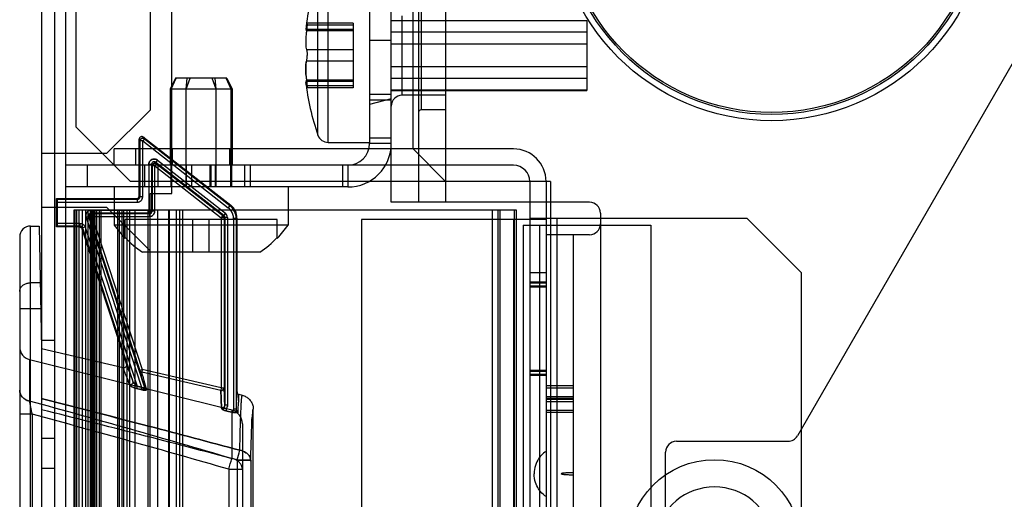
# Model space of a CAD drawing. Header units: millimetres. Extents: x 91 to 696, y 236 to 852.
# Tile 27 of 52: x 91 to 181, y 734 to 778. Entities that reach past the tile are written whole.
import ezdxf

# ---------------------------------------------------------------- set-up
doc = ezdxf.new("R2010")
doc.units = ezdxf.units.MM
doc.header["$LTSCALE"] = 70.538372
doc.layers.get('0').update_dxf_attribs({"linetype": 'CONTINUOUS'})

msp = doc.modelspace()

# ---------------------------------------------------------------- linework, layer by layer
at = {"color": 7, "linetype": 'Continuous'}
for p, q in [((95.915, 768.432), (95.915, 810.432)), ((124.915, 761.532), (124.915, 809.032)), ((127.415, 809.032), (127.415, 761.532)), ((129.915, 806.532), (129.915, 761.532)), ((194.915, 796.532), (162.294, 740.032)), ((126.915, 766.432), (126.915, 795.432)), ((122.915, 790.932), (122.915, 766.932)), ((92.715, 787.632), (92.715, 287.032)), ((93.915, 787.632), (93.915, 287.032)), ((94.915, 787.632), (94.915, 287.032)), ((119.111, 767.032), (119.111, 783.032)), ((118.167, 767.7), (118.167, 782.364)), ((104.715, 762.332), (104.715, 781.832)), ((102.715, 780.332), (102.715, 770.003)), ((127.665, 780.032), (127.665, 770.032)), ((125.915, 771.382), (125.915, 778.682)), ((117.117, 777.836), (117.047, 777.434)), ((117.117, 777.836), (117.047, 777.434)), ((117.117, 777.836), (117.047, 777.434)), ((117.117, 777.836), (117.047, 777.434)), ((121.415, 777.836), (117.117, 777.836)), ((121.415, 777.998), (117.159, 777.998)), ((121.415, 777.998), (121.415, 772.067)), ((124.915, 778.264), (142.915, 778.264)), ((142.915, 778.216), (124.915, 778.216)), ((142.915, 778.264), (142.915, 771.8)), ((121.415, 777.414), (117.044, 777.414)), ((121.415, 777.309), (117.117, 777.309)), ((142.915, 777.164), (124.915, 777.164)), ((122.915, 776.432), (124.915, 776.432)), ((142.915, 776.085), (124.915, 776.085)), ((121.415, 775.56), (117.117, 775.56)), ((121.415, 774.505), (117.117, 774.505)), ((142.915, 773.98), (124.915, 773.98)), ((105.06, 772.932), (104.56, 771.932)), ((104.641, 771.932), (105.119, 772.932)), ((109.769, 772.932), (105.06, 772.932)), ((106.024, 771.932), (106.139, 772.932)), ((106.031, 771.932), (106.395, 772.932)), ((108.798, 771.932), (108.434, 772.932)), ((108.805, 771.932), (108.691, 772.932)), ((110.189, 771.932), (109.71, 772.932)), ((109.769, 772.932), (110.269, 771.932)), ((121.415, 772.65), (117.044, 772.65)), ((117.117, 772.229), (117.062, 772.543)), ((117.117, 772.229), (117.062, 772.543)), ((117.117, 772.229), (117.062, 772.543)), ((117.117, 772.229), (117.062, 772.543)), ((121.415, 772.756), (117.117, 772.756)), ((121.415, 772.229), (117.117, 772.229)), ((142.915, 772.901), (124.915, 772.901)), ((104.56, 771.932), (104.56, 764.932)), ((110.269, 771.932), (104.56, 771.932)), ((104.641, 764.932), (104.641, 771.932)), ((106.024, 764.932), (106.024, 771.932)), ((106.031, 764.932), (106.031, 771.932)), ((108.798, 764.932), (108.798, 771.932)), ((108.805, 764.932), (108.805, 771.932)), ((110.189, 764.932), (110.189, 771.932)), ((110.269, 771.932), (110.269, 764.932)), ((121.415, 772.067), (117.159, 772.067)), ((124.915, 771.432), (122.915, 771.432)), ((142.915, 771.848), (124.915, 771.848)), ((124.915, 771.8), (142.915, 771.8)), ((129.915, 771.382), (125.915, 771.382)), ((124.915, 771.032), (122.915, 770.532)), ((124.915, 770.932), (122.915, 770.932)), ((102.715, 770.003), (98.744, 766.032)), ((129.915, 770.032), (127.665, 770.032)), ((95.915, 768.432), (100.915, 763.432)), ((101.715, 762.112), (101.715, 767.322)), ((101.715, 767.322), (101.787, 767.174)), ((101.787, 767.174), (101.787, 762.04)), ((102.037, 767.174), (101.787, 767.174)), ((102.191, 767.371), (102.037, 767.174)), ((102.037, 762.04), (102.037, 767.174)), ((102.037, 767.174), (109.912, 761.021)), ((102.119, 767.519), (102.191, 767.371)), ((102.119, 767.519), (110.138, 761.253)), ((102.191, 767.371), (110.066, 761.218)), ((119.111, 767.032), (122.915, 767.032)), ((124.915, 767.432), (122.915, 767.432)), ((124.915, 766.932), (122.915, 766.932)), ((92.715, 766.032), (98.744, 766.032)), ((99.415, 764.932), (99.415, 766.432)), ((136.165, 766.432), (99.415, 766.432)), ((101.415, 764.932), (101.415, 766.432)), ((104.765, 764.932), (104.765, 766.432)), ((110.065, 764.932), (110.065, 766.432)), ((126.915, 766.432), (129.915, 763.432)), ((136.165, 764.932), (94.915, 764.932)), ((96.915, 764.932), (96.915, 762.932)), ((102.215, 764.932), (102.215, 762.932)), ((102.593, 765.009), (102.593, 760.534)), ((102.843, 765.009), (102.593, 765.009)), ((102.843, 765.009), (102.843, 760.784)), ((102.843, 765.009), (102.909, 764.874)), ((103.313, 765.071), (103.159, 764.874)), ((103.401, 765.403), (103.247, 765.206)), ((103.247, 765.206), (103.313, 765.071)), ((103.247, 765.206), (109.491, 760.327)), ((103.313, 765.071), (109.425, 760.295)), ((103.401, 765.403), (109.645, 760.524)), ((103.415, 764.932), (103.415, 762.932)), ((104.61, 764.932), (104.61, 762.932)), ((104.688, 762.932), (104.688, 764.932)), ((106.036, 762.932), (106.036, 764.932)), ((106.067, 762.932), (106.067, 764.932)), ((106.515, 764.932), (106.515, 762.932)), ((108.215, 764.932), (108.215, 762.932)), ((108.315, 764.932), (108.315, 762.932)), ((108.715, 764.932), (108.715, 762.932)), ((108.762, 762.932), (108.762, 764.932)), ((108.794, 762.932), (108.794, 764.932)), ((110.141, 762.932), (110.141, 764.932)), ((110.219, 764.932), (110.219, 762.932)), ((111.415, 764.932), (111.415, 762.932)), ((111.915, 764.932), (111.915, 762.932)), ((120.415, 764.932), (120.415, 762.932)), ((120.915, 764.932), (120.915, 762.932)), ((102.909, 764.874), (102.909, 760.718)), ((103.159, 764.874), (102.909, 764.874)), ((103.159, 760.718), (103.159, 764.874)), ((103.159, 764.874), (109.271, 760.098)), ((139.565, 763.432), (100.915, 763.432)), ((137.665, 763.432), (137.665, 311.432)), ((139.165, 763.432), (139.165, 311.432)), ((139.565, 763.432), (139.565, 311.232)), ((120.915, 762.932), (94.915, 762.932)), ((99.415, 762.932), (99.415, 759.432)), ((102.715, 312.332), (102.715, 762.332)), ((102.715, 762.332), (104.715, 762.332)), ((115.415, 762.932), (115.415, 759.432)), ((94.115, 759.262), (94.115, 761.862)), ((94.115, 761.862), (94.187, 761.79)), ((94.115, 761.862), (101.465, 761.862)), ((101.537, 761.79), (94.187, 761.79)), ((94.189, 759.584), (94.189, 761.54)), ((94.189, 761.54), (101.537, 761.54)), ((101.465, 761.862), (101.537, 761.79)), ((101.537, 761.79), (101.537, 761.54)), ((101.715, 762.112), (101.787, 762.04)), ((102.037, 762.04), (101.787, 762.04)), ((143.165, 761.532), (124.915, 761.532)), ((98.744, 761.032), (92.715, 761.032)), ((95.715, 760.832), (95.715, 313.832)), ((95.715, 760.832), (136.415, 760.832)), ((95.728, 760.832), (95.728, 313.832)), ((95.73, 313.832), (95.73, 760.832)), ((95.815, 313.832), (95.815, 760.832)), ((95.928, 760.832), (95.928, 313.832)), ((96.165, 760.832), (96.165, 313.832)), ((96.485, 313.832), (96.485, 760.832)), ((96.815, 313.832), (96.815, 760.832)), ((96.985, 760.832), (96.985, 313.832)), ((97.215, 760.832), (97.215, 313.832)), ((97.294, 760.784), (97.294, 760.534)), ((102.843, 760.784), (97.294, 760.784)), ((97.294, 760.534), (97.385, 760.468)), ((102.593, 760.534), (97.294, 760.534)), ((97.315, 760.832), (97.315, 313.832)), ((97.385, 760.468), (97.385, 760.218)), ((102.659, 760.468), (97.385, 760.468)), ((97.415, 313.832), (97.415, 760.832)), ((97.515, 760.832), (97.515, 313.832)), ((97.637, 760.832), (97.637, 313.832)), ((97.811, 313.832), (97.811, 760.832)), ((98.042, 760.832), (98.042, 313.832)), ((98.215, 313.832), (98.215, 760.832)), ((98.744, 761.032), (102.715, 757.062)), ((99.715, 760.832), (99.715, 313.832)), ((99.888, 313.832), (99.888, 760.832)), ((100.119, 760.832), (100.119, 313.832)), ((100.292, 313.832), (100.292, 760.832)), ((100.615, 313.832), (100.615, 760.832)), ((100.815, 760.832), (100.815, 313.832)), ((101.315, 760.832), (101.315, 313.832)), ((102.515, 760.832), (102.515, 313.832)), ((102.593, 760.534), (102.659, 760.468)), ((102.659, 760.468), (102.659, 760.218)), ((102.843, 760.784), (102.909, 760.718)), ((103.159, 760.718), (102.909, 760.718)), ((103.415, 313.832), (103.415, 760.832)), ((104.415, 760.832), (104.415, 313.832)), ((104.515, 313.832), (104.515, 760.832)), ((105.115, 760.832), (105.115, 313.832)), ((105.415, 760.832), (105.415, 313.832)), ((105.715, 313.832), (105.715, 760.832)), ((109.645, 760.524), (109.491, 760.327)), ((110.066, 761.218), (109.912, 761.021)), ((110.138, 761.253), (110.066, 761.218)), ((134.215, 760.832), (134.215, 313.832)), ((134.715, 760.832), (134.715, 313.832)), ((134.915, 760.832), (134.915, 313.832)), ((136.215, 760.832), (136.215, 313.832)), ((136.415, 760.832), (136.415, 313.832)), ((144.165, 760.532), (144.165, 711.532)), ((96.261, 759.584), (94.189, 759.584)), ((96.261, 759.584), (96.261, 759.334)), ((97.057, 760.206), (96.819, 760.128)), ((96.819, 760.128), (101.934, 744.51)), ((97.057, 760.206), (102.202, 744.495)), ((97.057, 760.206), (97.148, 760.14)), ((97.385, 760.218), (97.148, 760.14)), ((97.148, 760.14), (101.762, 746.049)), ((97.385, 760.218), (102, 746.127)), ((97.385, 760.218), (102.659, 760.218)), ((100.415, 758.206), (100.415, 759.932)), ((114.415, 759.932), (100.415, 759.932)), ((106.665, 756.932), (106.665, 759.932)), ((108.165, 756.932), (108.165, 759.932)), ((109.425, 760.295), (109.271, 760.098)), ((109.271, 760.098), (109.271, 744.448)), ((109.521, 760.098), (109.271, 760.098)), ((109.491, 760.327), (109.425, 760.295)), ((109.587, 760.13), (109.521, 760.098)), ((109.521, 760.098), (109.521, 744.448)), ((109.587, 760.13), (109.587, 742.869)), ((109.837, 760.13), (109.587, 760.13)), ((109.837, 760.13), (109.837, 742.869)), ((110.393, 760.036), (110.393, 742.482)), ((110.643, 760.036), (110.393, 760.036)), ((110.715, 760.071), (110.643, 760.036)), ((110.643, 760.036), (110.643, 742.482)), ((110.715, 760.071), (110.715, 744.068)), ((114.415, 758.206), (114.415, 759.932)), ((122.165, 759.932), (122.165, 314.932)), ((139.165, 759.932), (122.165, 759.932)), ((136.165, 759.932), (136.165, 314.932)), ((157.665, 760.032), (137.665, 760.032)), ((140.165, 760.032), (140.165, 314.632)), ((157.665, 760.032), (162.665, 755.032)), ((91.715, 690.726), (91.715, 759.334)), ((91.715, 759.334), (92.517, 759.334)), ((92.517, 759.334), (92.715, 748.024)), ((94.187, 759.334), (94.115, 759.262)), ((96.208, 759.262), (94.115, 759.262)), ((96.261, 759.334), (94.187, 759.334)), ((96.261, 759.334), (96.208, 759.262)), ((96.498, 759.161), (96.446, 759.089)), ((96.446, 759.089), (100.533, 746.609)), ((96.736, 759.239), (96.498, 759.161)), ((96.498, 759.161), (101.125, 745.031)), ((96.736, 759.239), (101.526, 744.611)), ((115.415, 759.432), (99.415, 759.432)), ((137.065, 759.432), (137.065, 315.232)), ((137.065, 759.432), (148.815, 759.432)), ((138.565, 759.432), (138.565, 315.232)), ((148.815, 759.432), (148.815, 315.232)), ((90.715, 758.334), (90.715, 691.726)), ((143.165, 758.532), (139.165, 758.532)), ((141.665, 758.532), (141.665, 711.532)), ((112.823, 756.932), (102.006, 756.932)), ((139.165, 755.032), (137.665, 755.032)), ((162.665, 319.632), (162.665, 755.032)), ((92.608, 754.118), (91.715, 754.118)), ((139.165, 754.182), (137.665, 754.182)), ((139.165, 754.082), (137.665, 754.082)), ((139.165, 753.805), (137.665, 753.805)), ((139.165, 753.705), (137.665, 753.705)), ((92.65, 751.709), (90.715, 751.709)), ((92.715, 748.832), (93.915, 748.832)), ((100.239, 746.287), (92.715, 748.024)), ((91.624, 747.042), (91.624, 743.232)), ((110.229, 742.404), (91.624, 747.042)), ((101.762, 746.049), (102, 746.127)), ((102, 746.127), (101.943, 745.884)), ((102, 746.127), (101.943, 745.884)), ((109.215, 744.204), (101.943, 745.884)), ((109.271, 744.448), (102, 746.127)), ((139.165, 746.059), (137.665, 746.059)), ((139.165, 745.959), (137.665, 745.959)), ((139.165, 745.682), (137.665, 745.682)), ((139.165, 745.582), (137.665, 745.582)), ((101.526, 744.611), (101.47, 744.384)), ((101.878, 744.283), (101.47, 744.384)), ((101.47, 744.384), (101.878, 744.283)), ((101.934, 744.51), (101.526, 744.611)), ((101.934, 744.51), (101.878, 744.283)), ((102.202, 744.495), (102.05, 744.445)), ((109.271, 744.448), (109.215, 744.204)), ((109.271, 744.448), (109.521, 744.448)), ((141.665, 744.648), (139.165, 744.648)), ((139.165, 744.453), (141.665, 744.453)), ((111.207, 743.755), (110.909, 743.824)), ((139.165, 743.65), (141.665, 743.65)), ((141.665, 743.454), (139.165, 743.454)), ((141.665, 743.382), (139.165, 743.382)), ((139.165, 743.186), (141.665, 743.186)), ((109.358, 742.48), (109.373, 742.482)), ((109.837, 742.869), (109.587, 742.869)), ((109.748, 742.562), (109.692, 742.338)), ((110.342, 742.175), (109.692, 742.338)), ((109.692, 742.338), (110.342, 742.175)), ((109.748, 742.562), (110.399, 742.399)), ((110.229, 742.404), (110.229, 737.944)), ((110.342, 742.175), (110.399, 742.399)), ((110.643, 742.482), (110.393, 742.482)), ((112.215, 706.382), (112.215, 742.488)), ((139.165, 742.383), (141.665, 742.383)), ((91.873, 742.02), (90.715, 742.02)), ((91.873, 742.02), (91.873, 732.523)), ((110.797, 742.16), (110.775, 742.151)), ((110.797, 742.16), (110.834, 742.182)), ((141.665, 742.188), (139.165, 742.188)), ((111.215, 741.142), (111.215, 725.511)), ((92.715, 739.832), (93.915, 739.832)), ((151.165, 739.532), (161.428, 739.532)), ((110.741, 737.81), (110.741, 727.537)), ((111.985, 737.762), (111.985, 727.6)), ((150.165, 719.291), (150.165, 738.532)), ((93.915, 737.018), (92.715, 737.018)), ((109.96, 736.956), (109.96, 728.452)), ((109.96, 736.956), (111.215, 736.956))]:
    msp.add_line(p, q, dxfattribs=at)
for points in [[(102.335, 744.296), (102.353, 744.284), (102.369, 744.275), (102.387, 744.267)], [(102.335, 744.296), (102.358, 744.285), (102.382, 744.279), (102.404, 744.278)], [(102.404, 744.278), (102.399, 744.274), (102.394, 744.27), (102.387, 744.267)], [(109.403, 742.49), (109.388, 742.486), (109.373, 742.482), (109.358, 742.48)]]:
    msp.add_lwpolyline(points, dxfattribs=at)
for centre, radius in [((159.915, 789.032), 20), ((159.915, 789.032), 19.423), ((159.915, 789.032), 19.25), ((154.665, 729.832), 8)]:
    msp.add_circle(centre, radius, dxfattribs=at)
for centre, radius, start, end in [((138.998, 775.032), 22.083, 160.60883, 173.80797), ((126.359, 776.13), 9.317, 172.73055, 175.05282), ((126.246, 776.142), 9.204, 172.71615, 175.0673), ((126.359, 773.935), 9.317, 184.94719, 187.26944), ((126.246, 773.923), 9.204, 184.93274, 187.28385), ((138.998, 775.032), 22.083, 186.19202, 199.39117), ((125.915, 770.382), 1, 90, 180), ((127.665, 769.782), 0.25, 90, 179.99897), ((119.111, 768.032), 1, 199.39117, 270), ((101.965, 767.322), 0.25, 51.97545, 180.02387), ((102.037, 767.174), 0.25, 52, 180), ((120.915, 766.932), 4, 270, 360), ((120.915, 766.932), 2, 270, 360), ((136.165, 763.432), 3, 0, 90), ((103.159, 764.874), 0.25, 52, 180), ((136.165, 763.432), 1.5, 0, 90), ((101.537, 762.04), 0.5, 269.98894, 0.0082), ((143.165, 760.532), 1, 0, 90), ((97.294, 760.284), 0.5, 89.99445, 198.13797), ((97.385, 760.218), 0.25, 90, 198.13233), ((102.593, 760.784), 0.25, 270, 360), ((102.659, 760.718), 0.5, 269.98894, 0.0082), ((109.337, 760.131), 0.5, 359.98463, 52.01537), ((109.143, 760.036), 1.249, 359.98474, 52.01526), ((109.215, 760.071), 1.5, 359.99751, 52.00249), ((109.271, 760.098), 0.25, 0, 52), ((143.165, 759.532), 1, 270, 360), ((91.715, 758.334), 1, 90, 180), ((107.415, 764.932), 9.708, 214.50852, 223.85986), ((107.415, 764.932), 9.708, 316.14014, 325.49148), ((107.415, 764.932), 9.657, 223.54009, 235.9397), ((107.415, 764.932), 9.657, 304.0603, 316.45991), ((91.915, 748.207), 1.2, 180.00322, 256.00075), ((102, 746.127), 0.25, 198.13258, 256.99499), ((109.271, 744.448), 0.25, 256.99401, 360), ((-170.141, -213.153), 991.561, 73.575215, 74.692858), ((-230.516, -554.639), 1336.743, 75.20921, 76.006915), ((109.915, 741.142), 1.3, 359.99999, 75.99513), ((110.97, 742.482), 0.578, 180.01169, 188.26075), ((110.932, 742.656), 0.483, 238.57317, 258.37843), ((-206.762, -359.335), 1141.125, 73.885843, 74.828943), ((151.165, 738.532), 1, 90, 180), ((161.428, 740.532), 1, 270, 330), ((87.237, 744.492), 24.435, 344.13059, 346.29021), ((88.266, 744.22), 23.371, 344.08146, 346.33943), ((85.154, 744.238), 25.853, 343.63849, 345.90989), ((154.665, 729.832), 5.5, 10.47568, 169.52432)]:
    msp.add_arc(centre, radius, start, end, dxfattribs=at)
for centre, start_param, end_param in [((94.187, 761.54), -1.570796, -0.008727), ((94.187, 759.584), -3.132866, -1.570796)]:
    msp.add_ellipse(centre, major_axis=(0, 0.25), ratio=0.008727, start_param=start_param, end_param=end_param, dxfattribs=at)
for points, knots in [([(117.117, 777.836), (117.125, 777.887), (117.164, 778.102), (117.167, 777.766), (117.151, 777.626), (117.136, 777.465), (117.123, 777.362), (117.117, 777.309)], [0, 0, 0, 0, 0.184752, 0.449153, 0.619348, 0.808349, 1, 1, 1, 1]), ([(117.117, 777.836), (117.125, 777.887), (117.164, 778.102), (117.167, 777.766), (117.151, 777.626), (117.136, 777.465), (117.123, 777.362), (117.117, 777.309)], [0, 0, 0, 0, 0.184752, 0.449153, 0.619348, 0.808349, 1, 1, 1, 1]), ([(117.117, 777.836), (117.125, 777.887), (117.164, 778.102), (117.167, 777.766), (117.151, 777.626), (117.136, 777.465), (117.123, 777.362), (117.117, 777.309)], [0, 0, 0, 0, 0.184752, 0.449153, 0.619348, 0.808349, 1, 1, 1, 1]), ([(117.117, 777.836), (117.125, 777.887), (117.164, 778.102), (117.167, 777.766), (117.151, 777.626), (117.136, 777.465), (117.123, 777.362), (117.117, 777.309)], [0, 0, 0, 0, 0.184752, 0.449153, 0.619348, 0.808349, 1, 1, 1, 1]), ([(117.117, 777.309), (117.122, 777.354), (117.134, 777.45), (117.149, 777.593), (117.161, 777.743), (117.168, 777.852), (117.172, 778.083), (117.126, 777.89), (117.117, 777.836)], [0, 0, 0, 0, 0.158623, 0.338964, 0.511944, 0.659975, 0.806218, 1, 1, 1, 1]), ([(117.117, 777.309), (117.122, 777.354), (117.134, 777.45), (117.149, 777.593), (117.161, 777.743), (117.168, 777.852), (117.172, 778.083), (117.126, 777.89), (117.117, 777.836)], [0, 0, 0, 0, 0.158623, 0.338964, 0.511944, 0.659975, 0.806218, 1, 1, 1, 1]), ([(117.117, 777.309), (117.122, 777.354), (117.134, 777.45), (117.149, 777.593), (117.161, 777.743), (117.168, 777.852), (117.172, 778.083), (117.126, 777.89), (117.117, 777.836)], [0, 0, 0, 0, 0.158623, 0.338964, 0.511944, 0.659975, 0.806218, 1, 1, 1, 1]), ([(117.117, 777.309), (117.122, 777.354), (117.134, 777.45), (117.149, 777.593), (117.161, 777.743), (117.168, 777.852), (117.172, 778.083), (117.126, 777.89), (117.117, 777.836)], [0, 0, 0, 0, 0.158623, 0.338964, 0.511944, 0.659975, 0.806218, 1, 1, 1, 1]), ([(117.077, 776.933), (117.069, 776.844), (117.056, 776.67), (117.045, 776.418), (117.042, 776.187), (117.047, 775.98), (117.065, 775.773), (117.082, 775.631), (117.117, 775.56)], [0, 0, 0, 0, 0.19552, 0.378421, 0.546691, 0.697831, 0.827413, 1, 1, 1, 1]), ([(117.117, 775.56), (117.137, 775.517), (117.147, 775.428), (117.161, 775.297), (117.167, 775.167), (117.169, 775.078), (117.169, 775.032)], [0, 0, 0, 0, 0.26718, 0.493359, 0.743929, 1, 1, 1, 1]), ([(117.117, 774.505), (117.136, 774.546), (117.147, 774.632), (117.161, 774.76), (117.167, 774.893), (117.169, 774.985), (117.169, 775.032)], [0, 0, 0, 0, 0.254686, 0.477582, 0.733372, 1, 1, 1, 1]), ([(117.117, 774.505), (117.082, 774.433), (117.064, 774.29), (117.047, 774.083), (117.042, 773.874), (117.045, 773.643), (117.056, 773.392), (117.069, 773.22), (117.077, 773.131)], [0, 0, 0, 0, 0.173302, 0.303783, 0.455807, 0.624556, 0.807021, 1, 1, 1, 1]), ([(117.077, 773.131), (117.072, 773.184), (117.064, 773.287), (117.054, 773.441), (117.048, 773.591), (117.044, 773.736), (117.043, 773.872), (117.046, 774.026), (117.053, 774.178), (117.072, 774.346), (117.09, 774.451), (117.117, 774.505)], [0, 0, 0, 0, 0.11397, 0.225713, 0.334563, 0.439724, 0.539555, 0.630428, 0.774339, 0.868864, 1, 1, 1, 1]), ([(117.117, 772.756), (117.123, 772.707), (117.135, 772.604), (117.15, 772.455), (117.162, 772.305), (117.169, 772.2), (117.169, 771.984), (117.126, 772.174), (117.117, 772.229)], [0, 0, 0, 0, 0.173586, 0.361728, 0.53247, 0.67455, 0.805712, 1, 1, 1, 1]), ([(117.117, 772.229), (117.125, 772.18), (117.154, 771.989), (117.171, 772.247), (117.157, 772.359), (117.147, 772.493), (117.133, 772.623), (117.122, 772.712), (117.117, 772.756)], [0, 0, 0, 0, 0.180142, 0.374076, 0.515582, 0.674861, 0.84021, 1, 1, 1, 1]), ([(117.117, 772.756), (117.123, 772.707), (117.135, 772.604), (117.15, 772.455), (117.162, 772.305), (117.169, 772.2), (117.169, 771.984), (117.126, 772.174), (117.117, 772.229)], [0, 0, 0, 0, 0.173586, 0.361728, 0.53247, 0.67455, 0.805712, 1, 1, 1, 1]), ([(117.117, 772.229), (117.125, 772.18), (117.154, 771.989), (117.171, 772.247), (117.157, 772.359), (117.147, 772.493), (117.133, 772.623), (117.122, 772.712), (117.117, 772.756)], [0, 0, 0, 0, 0.180142, 0.374076, 0.515582, 0.674861, 0.84021, 1, 1, 1, 1]), ([(117.117, 772.756), (117.123, 772.707), (117.135, 772.604), (117.15, 772.455), (117.162, 772.305), (117.169, 772.2), (117.169, 771.984), (117.126, 772.174), (117.117, 772.229)], [0, 0, 0, 0, 0.173586, 0.361728, 0.53247, 0.67455, 0.805712, 1, 1, 1, 1]), ([(117.117, 772.229), (117.125, 772.18), (117.154, 771.989), (117.171, 772.247), (117.157, 772.359), (117.147, 772.493), (117.133, 772.623), (117.122, 772.712), (117.117, 772.756)], [0, 0, 0, 0, 0.180142, 0.374076, 0.515582, 0.674861, 0.84021, 1, 1, 1, 1]), ([(117.117, 772.756), (117.123, 772.707), (117.135, 772.604), (117.15, 772.455), (117.162, 772.305), (117.169, 772.2), (117.169, 771.984), (117.126, 772.174), (117.117, 772.229)], [0, 0, 0, 0, 0.173586, 0.361728, 0.53247, 0.67455, 0.805712, 1, 1, 1, 1]), ([(117.117, 772.229), (117.125, 772.18), (117.154, 771.989), (117.171, 772.247), (117.157, 772.359), (117.147, 772.493), (117.133, 772.623), (117.122, 772.712), (117.117, 772.756)], [0, 0, 0, 0, 0.180142, 0.374076, 0.515582, 0.674861, 0.84021, 1, 1, 1, 1]), ([(102.191, 767.371), (102.134, 767.415), (101.936, 767.467), (101.787, 767.277), (101.787, 767.174)], [0, 0, 0, 0, 0.410236, 1, 1, 1, 1]), ([(101.787, 767.174), (101.787, 767.246), (101.868, 767.434), (102.109, 767.435), (102.191, 767.371)], [0, 0, 0, 0, 0.410236, 1, 1, 1, 1]), ([(103.401, 765.403), (103.348, 765.441), (103.235, 765.502), (103.046, 765.517), (102.868, 765.468), (102.72, 765.358), (102.617, 765.2), (102.595, 765.073), (102.593, 765.009)], [0, 0, 0, 0, 0.174636, 0.338714, 0.500487, 0.662169, 0.825892, 1, 1, 1, 1]), ([(102.593, 765.009), (102.595, 765.073), (102.617, 765.2), (102.721, 765.359), (102.869, 765.469), (103.047, 765.517), (103.235, 765.502), (103.348, 765.441), (103.401, 765.403)], [0, 0, 0, 0, 0.174609, 0.338684, 0.500467, 0.662162, 0.825894, 1, 1, 1, 1]), ([(103.247, 765.206), (103.177, 765.26), (102.956, 765.288), (102.843, 765.097), (102.843, 765.009)], [0, 0, 0, 0, 0.499987, 1, 1, 1, 1]), ([(103.313, 765.071), (103.256, 765.115), (103.058, 765.167), (102.909, 764.977), (102.909, 764.874)], [0, 0, 0, 0, 0.410236, 1, 1, 1, 1]), ([(102.909, 764.874), (102.909, 764.946), (102.989, 765.134), (103.231, 765.134), (103.313, 765.071)], [0, 0, 0, 0, 0.410236, 1, 1, 1, 1]), ([(101.465, 761.862), (101.529, 761.862), (101.661, 761.915), (101.715, 762.048), (101.715, 762.112)], [0, 0, 0, 0, 0.500004, 1, 1, 1, 1]), ([(101.537, 761.54), (101.587, 761.539), (101.691, 761.555), (101.833, 761.627), (101.948, 761.74), (102.021, 761.883), (102.037, 761.988), (102.037, 762.04)], [0, 0, 0, 0, 0.194669, 0.395395, 0.600169, 0.802487, 1, 1, 1, 1]), ([(97.385, 760.468), (97.324, 760.468), (97.167, 760.41), (97.12, 760.225), (97.148, 760.14)], [0, 0, 0, 0, 0.407252, 1, 1, 1, 1]), ([(97.148, 760.14), (97.129, 760.198), (97.134, 760.366), (97.296, 760.468), (97.385, 760.468)], [0, 0, 0, 0, 0.407252, 1, 1, 1, 1]), ([(102.593, 760.534), (102.656, 760.534), (102.789, 760.587), (102.843, 760.72), (102.843, 760.784)], [0, 0, 0, 0, 0.5, 1, 1, 1, 1]), ([(102.659, 760.218), (102.709, 760.218), (102.813, 760.234), (102.955, 760.305), (103.07, 760.418), (103.142, 760.561), (103.159, 760.666), (103.159, 760.718)], [0, 0, 0, 0, 0.194669, 0.395395, 0.600169, 0.802487, 1, 1, 1, 1]), ([(110.393, 760.036), (110.392, 760.161), (110.355, 760.414), (110.187, 760.758), (110.011, 760.943), (109.912, 761.021)], [0, 0, 0, 0, 0.33339, 0.66661, 1, 1, 1, 1]), ([(96.261, 759.584), (96.315, 759.582), (96.419, 759.567), (96.558, 759.495), (96.67, 759.386), (96.717, 759.291), (96.736, 759.239)], [0, 0, 0, 0, 0.259693, 0.498541, 0.738188, 1, 1, 1, 1]), ([(90.715, 753.315), (90.715, 753.399), (90.75, 753.574), (90.899, 753.802), (91.125, 753.98), (91.406, 754.093), (91.611, 754.118), (91.715, 754.118)], [0, 0, 0, 0, 0.178881, 0.36631, 0.566888, 0.779804, 1, 1, 1, 1]), ([(100.533, 746.609), (100.554, 746.545), (100.542, 746.354), (100.336, 746.265), (100.239, 746.287)], [0, 0, 0, 0, 0.403842, 1, 1, 1, 1]), ([(100.832, 744.724), (100.73, 745.011), (100.591, 745.511), (100.334, 745.941), (100.304, 746.272), (100.239, 746.287)], [0, 0, 0, 0, 0.545865, 0.88135, 1, 1, 1, 1]), ([(100.533, 746.609), (100.597, 746.586), (100.627, 746.266), (100.884, 745.817), (101.024, 745.32), (101.125, 745.031)], [0, 0, 0, 0, 0.12016, 0.455819, 1, 1, 1, 1]), ([(101.762, 746.049), (101.764, 745.972), (101.848, 745.724), (101.981, 745.205), (102.12, 744.763), (102.202, 744.495)], [0, 0, 0, 0, 0.143211, 0.478672, 1, 1, 1, 1]), ([(101.943, 745.884), (101.946, 745.805), (102.035, 745.55), (102.173, 745.014), (102.318, 744.556), (102.404, 744.278)], [0, 0, 0, 0, 0.141278, 0.476769, 1, 1, 1, 1]), ([(101.125, 745.031), (101.145, 744.971), (101.121, 744.788), (100.928, 744.708), (100.832, 744.724)], [0, 0, 0, 0, 0.393811, 1, 1, 1, 1]), ([(101.125, 745.031), (101.145, 744.971), (101.121, 744.788), (100.928, 744.708), (100.832, 744.724)], [0, 0, 0, 0, 0.394206, 1, 1, 1, 1]), ([(101.526, 744.611), (101.476, 744.646), (101.381, 744.714), (101.245, 744.852), (101.151, 744.956), (101.125, 745.031)], [0, 0, 0, 0, 0.31335, 0.595087, 1, 1, 1, 1]), ([(101.125, 745.031), (101.139, 744.999), (101.179, 744.929), (101.269, 744.824), (101.386, 744.713), (101.478, 744.643), (101.526, 744.611)], [0, 0, 0, 0, 0.179269, 0.411328, 0.703506, 1, 1, 1, 1]), ([(90.715, 744.221), (90.714, 744.096), (90.754, 743.92), (90.866, 743.718), (90.967, 743.59), (91.089, 743.476), (91.236, 743.375), (91.415, 743.288), (91.55, 743.248), (91.624, 743.232)], [0, 0, 0, 0, 0.253311, 0.36538, 0.475992, 0.589321, 0.709669, 0.842947, 1, 1, 1, 1]), ([(91.624, 743.232), (91.38, 743.284), (90.924, 743.512), (90.715, 743.995), (90.715, 744.221)], [0, 0, 0, 0, 0.525024, 1, 1, 1, 1]), ([(101.47, 744.384), (101.385, 744.405), (101.23, 744.453), (101.017, 744.558), (100.86, 744.645), (100.832, 744.724)], [0, 0, 0, 0, 0.355713, 0.655035, 1, 1, 1, 1]), ([(100.832, 744.724), (100.859, 744.638), (101.03, 744.552), (101.242, 744.449), (101.392, 744.404), (101.47, 744.384)], [0, 0, 0, 0, 0.368374, 0.673502, 1, 1, 1, 1]), ([(102.05, 744.445), (102.084, 744.426), (102.177, 744.373), (102.27, 744.316), (102.335, 744.296)], [0, 0, 0, 0, 0.36367, 1, 1, 1, 1]), ([(102.404, 744.278), (102.364, 744.283), (102.286, 744.312), (102.172, 744.376), (102.092, 744.42), (102.05, 744.445)], [0, 0, 0, 0, 0.303367, 0.629088, 1, 1, 1, 1]), ([(102.08, 744.246), (102.13, 744.241), (102.236, 744.237), (102.357, 744.241), (102.404, 744.278)], [0, 0, 0, 0, 0.458442, 1, 1, 1, 1]), ([(102.387, 744.267), (102.335, 744.241), (102.227, 744.236), (102.125, 744.241), (102.08, 744.246)], [0, 0, 0, 0, 0.565965, 1, 1, 1, 1]), ([(102.202, 744.495), (102.213, 744.459), (102.258, 744.367), (102.343, 744.297), (102.404, 744.278)], [0, 0, 0, 0, 0.368644, 1, 1, 1, 1]), ([(102.404, 744.278), (102.343, 744.297), (102.258, 744.367), (102.213, 744.459), (102.202, 744.495)], [0, 0, 0, 0, 0.630618, 1, 1, 1, 1]), ([(109.521, 744.448), (109.509, 744.358), (109.446, 744.228), (109.305, 744.196), (109.215, 744.204)], [0, 0, 0, 0, 0.499994, 1, 1, 1, 1]), ([(109.283, 742.571), (109.278, 742.791), (109.268, 743.176), (109.255, 743.67), (109.234, 743.993), (109.228, 744.155), (109.215, 744.204)], [0, 0, 0, 0, 0.40417, 0.706815, 0.90601, 1, 1, 1, 1]), ([(109.215, 744.204), (109.222, 744.155), (109.239, 744.003), (109.251, 743.682), (109.268, 743.187), (109.278, 742.796), (109.282, 742.571)], [0, 0, 0, 0, 0.090565, 0.281886, 0.58795, 1, 1, 1, 1]), ([(109.587, 742.869), (109.583, 743.081), (109.573, 743.453), (109.557, 743.929), (109.545, 744.244), (109.528, 744.398), (109.521, 744.448)], [0, 0, 0, 0, 0.402992, 0.705291, 0.905332, 1, 1, 1, 1]), ([(109.521, 744.448), (109.54, 744.371), (109.544, 744.113), (109.574, 743.589), (109.581, 743.14), (109.587, 742.869)], [0, 0, 0, 0, 0.150345, 0.485054, 1, 1, 1, 1]), ([(110.715, 744.068), (110.657, 744.08), (110.74, 743.673), (110.621, 743.314), (110.649, 742.775), (110.643, 742.482)], [0, 0, 0, 0, 0.110927, 0.445897, 1, 1, 1, 1]), ([(110.716, 744.068), (110.716, 743.996), (110.771, 743.881), (110.873, 743.833), (110.909, 743.824)], [0, 0, 0, 0, 0.658424, 1, 1, 1, 1]), ([(91.873, 742.02), (91.847, 742.136), (91.799, 742.361), (91.73, 742.687), (91.672, 742.975), (91.638, 743.154), (91.624, 743.232)], [0, 0, 0, 0, 0.288014, 0.558604, 0.807235, 1, 1, 1, 1]), ([(92.715, 743.454), (92.787, 743.435), (96.079, 742.602), (102.173, 741.044), (108.182, 739.454), (110.976, 738.7)], [0, 0, 0, 0, 0.011897, 0.539855, 1, 1, 1, 1]), ([(110.977, 738.701), (108.182, 739.455), (102.173, 741.045), (96.079, 742.603), (92.787, 743.436), (92.715, 743.454)], [0, 0, 0, 0, 0.460146, 0.988104, 1, 1, 1, 1]), ([(110.834, 742.182), (110.841, 742.486), (110.812, 743.044), (110.935, 743.415), (110.85, 743.838), (110.909, 743.824)], [0, 0, 0, 0, 0.554302, 0.889166, 1, 1, 1, 1]), ([(110.976, 738.701), (110.984, 739.086), (110.999, 739.812), (111.025, 740.829), (111.053, 741.702), (111.081, 742.421), (111.109, 742.984), (111.136, 743.352), (111.157, 743.567), (111.174, 743.665), (111.182, 743.729), (111.2, 743.75), (111.207, 743.755)], [0, 0, 0, 0, 0.228239, 0.42947, 0.602234, 0.745073, 0.856066, 0.935651, 0.963542, 0.983454, 0.99542, 1, 1, 1, 1]), ([(111.207, 743.755), (111.32, 743.729), (111.54, 743.647), (111.825, 743.438), (112.044, 743.163), (112.184, 742.839), (112.215, 742.605), (112.215, 742.488)], [0, 0, 0, 0, 0.200547, 0.398785, 0.600365, 0.798876, 1, 1, 1, 1]), ([(109.282, 742.571), (109.337, 742.555), (109.475, 742.579), (109.571, 742.726), (109.587, 742.829), (109.587, 742.869)], [0, 0, 0, 0, 0.35506, 0.757369, 1, 1, 1, 1]), ([(109.587, 742.869), (109.587, 742.83), (109.571, 742.726), (109.475, 742.578), (109.337, 742.555), (109.282, 742.571)], [0, 0, 0, 0, 0.241083, 0.647607, 1, 1, 1, 1]), ([(109.282, 742.571), (109.322, 742.561), (109.401, 742.551), (109.479, 742.558), (109.518, 742.566)], [0, 0, 0, 0, 0.513406, 1, 1, 1, 1]), ([(109.692, 742.338), (109.648, 742.349), (109.532, 742.385), (109.42, 742.436), (109.358, 742.48)], [0, 0, 0, 0, 0.369062, 1, 1, 1, 1]), ([(109.358, 742.48), (109.419, 742.436), (109.531, 742.385), (109.647, 742.35), (109.692, 742.338)], [0, 0, 0, 0, 0.621091, 1, 1, 1, 1]), ([(110.641, 742.482), (110.641, 742.413), (110.674, 742.284), (110.78, 742.198), (110.834, 742.183)], [0, 0, 0, 0, 0.55088, 1, 1, 1, 1]), ([(110.834, 742.183), (110.78, 742.198), (110.674, 742.284), (110.641, 742.413), (110.641, 742.482)], [0, 0, 0, 0, 0.450094, 1, 1, 1, 1]), ([(111.985, 737.762), (111.996, 738.318), (112.015, 739.33), (112.074, 740.607), (112.079, 741.666), (112.187, 742.066), (112.153, 742.505), (112.215, 742.488)], [0, 0, 0, 0, 0.352347, 0.633115, 0.83685, 0.959685, 1, 1, 1, 1]), ([(110.775, 742.151), (110.737, 742.142), (110.647, 742.134), (110.502, 742.143), (110.397, 742.162), (110.342, 742.175)], [0, 0, 0, 0, 0.268312, 0.615888, 1, 1, 1, 1]), ([(111.985, 737.762), (111.978, 737.937), (111.869, 738.211), (111.496, 738.548), (111.168, 738.669), (110.977, 738.701)], [0, 0, 0, 0, 0.328933, 0.590542, 1, 1, 1, 1]), ([(110.977, 738.701), (111.168, 738.669), (111.496, 738.548), (111.869, 738.211), (111.978, 737.937), (111.985, 737.762)], [0, 0, 0, 0, 0.409458, 0.671067, 1, 1, 1, 1]), ([(139.165, 738.611), (139.132, 738.589), (138.939, 738.451), (138.582, 738.145), (138.161, 737.351), (138.065, 736.805), (138.065, 736.532)], [0, 0, 0, 0, 0.097112, 0.548556, 0.774278, 1, 1, 1, 1]), ([(111.215, 736.956), (111.215, 737.046), (111.182, 737.232), (111.044, 737.485), (110.827, 737.698), (110.549, 737.859), (110.339, 737.923), (110.229, 737.944)], [0, 0, 0, 0, 0.179878, 0.367013, 0.566049, 0.777895, 1, 1, 1, 1]), ([(111.215, 736.956), (111.215, 737.046), (111.182, 737.232), (111.044, 737.485), (110.827, 737.698), (110.549, 737.859), (110.339, 737.923), (110.229, 737.944)], [0, 0, 0, 0, 0.179862, 0.366986, 0.566008, 0.777839, 1, 1, 1, 1]), ([(110.741, 737.81), (110.861, 737.809), (111.087, 737.809), (111.432, 737.803), (111.707, 737.789), (111.897, 737.783), (111.966, 737.767), (111.985, 737.762)], [0, 0, 0, 0, 0.287914, 0.544076, 0.829976, 0.953118, 1, 1, 1, 1]), ([(111.985, 737.762), (111.966, 737.767), (111.897, 737.783), (111.707, 737.789), (111.432, 737.803), (111.087, 737.809), (110.861, 737.809), (110.741, 737.81)], [0, 0, 0, 0, 0.046881, 0.170024, 0.455924, 0.712086, 1, 1, 1, 1]), ([(139.165, 734.454), (139.132, 734.476), (138.939, 734.614), (138.582, 734.92), (138.161, 735.714), (138.065, 736.26), (138.065, 736.532)], [0, 0, 0, 0, 0.097112, 0.548556, 0.774278, 1, 1, 1, 1]), ([(141.665, 736.642), (141.607, 736.642), (141.435, 736.641), (141.212, 736.634), (140.995, 736.621), (140.838, 736.605), (140.708, 736.592), (140.621, 736.563), (140.565, 736.562), (140.565, 736.532)], [0, 0, 0, 0, 0.143795, 0.429197, 0.571898, 0.714598, 0.857299, 0.92865, 1, 1, 1, 1]), ([(141.665, 736.422), (141.607, 736.422), (141.435, 736.424), (141.212, 736.431), (140.995, 736.444), (140.838, 736.46), (140.708, 736.473), (140.621, 736.502), (140.565, 736.503), (140.565, 736.532)], [0, 0, 0, 0, 0.143795, 0.429197, 0.571898, 0.714598, 0.857299, 0.92865, 1, 1, 1, 1])]:
    msp.add_open_spline(points, degree=3, knots=knots, dxfattribs=at)
for points in [[(101.537, 761.79), (101.6, 761.79), (101.728, 761.848), (101.787, 761.976), (101.787, 762.04)], [(97.057, 760.206), (97.034, 760.277), (97.07, 760.446), (97.22, 760.534), (97.294, 760.534)], [(97.294, 760.534), (97.22, 760.534), (97.07, 760.446), (97.034, 760.277), (97.057, 760.206)], [(102.659, 760.468), (102.722, 760.468), (102.85, 760.526), (102.909, 760.654), (102.909, 760.718)], [(110.643, 760.036), (110.643, 760.261), (110.534, 760.714), (110.243, 761.079), (110.066, 761.218)], [(109.425, 760.295), (109.464, 760.265), (109.51, 760.222), (109.51, 760.172)], [(109.521, 760.098), (109.521, 760.148), (109.515, 760.21), (109.476, 760.241)], [(109.491, 760.327), (109.53, 760.297), (109.576, 760.254), (109.576, 760.204)], [(109.587, 760.13), (109.587, 760.18), (109.581, 760.243), (109.542, 760.273)], [(96.208, 759.262), (96.276, 759.262), (96.373, 759.244), (96.394, 759.179)], [(96.261, 759.334), (96.328, 759.334), (96.424, 759.317), (96.444, 759.253)], [(96.498, 759.161), (96.477, 759.225), (96.431, 759.311), (96.364, 759.311)], [(101.762, 746.049), (101.788, 745.972), (101.864, 745.902), (101.943, 745.884)], [(101.943, 745.884), (101.864, 745.902), (101.788, 745.972), (101.762, 746.049)], [(101.878, 744.283), (101.923, 744.272), (101.97, 744.26), (102.017, 744.255)], [(102.05, 744.445), (102.01, 744.463), (101.971, 744.486), (101.934, 744.51)], [(102.08, 744.246), (102.036, 744.251), (101.992, 744.257), (101.949, 744.267)], [(102.05, 744.445), (102.047, 744.395), (102.033, 744.336), (102.061, 744.294)], [(102.05, 744.445), (102.047, 744.395), (102.033, 744.336), (102.061, 744.294)], [(109.358, 742.48), (109.327, 742.504), (109.305, 742.539), (109.282, 742.571)], [(109.282, 742.571), (109.305, 742.539), (109.327, 742.505), (109.358, 742.48)], [(109.518, 742.566), (109.466, 742.562), (109.412, 742.538), (109.364, 742.555)], [(109.518, 742.566), (109.486, 742.533), (109.446, 742.505), (109.403, 742.49)], [(109.403, 742.49), (109.446, 742.505), (109.486, 742.533), (109.518, 742.566)], [(109.518, 742.566), (109.57, 742.565), (109.621, 742.563), (109.673, 742.563)], [(109.748, 742.562), (109.696, 742.562), (109.645, 742.563), (109.593, 742.565)], [(109.748, 742.562), (109.786, 742.622), (109.826, 742.689), (109.826, 742.76)], [(109.837, 742.869), (109.837, 742.797), (109.835, 742.717), (109.796, 742.657)], [(110.399, 742.399), (110.46, 742.364), (110.52, 742.326), (110.584, 742.295)], [(110.68, 742.244), (110.614, 742.274), (110.552, 742.312), (110.488, 742.347)], [(110.775, 742.151), (110.736, 742.172), (110.703, 742.206), (110.68, 742.244)], [(110.68, 742.244), (110.713, 742.226), (110.744, 742.202), (110.781, 742.196)]]:
    msp.add_open_spline(points, degree=3, dxfattribs=at)

doc.saveas('drawing.dxf')
